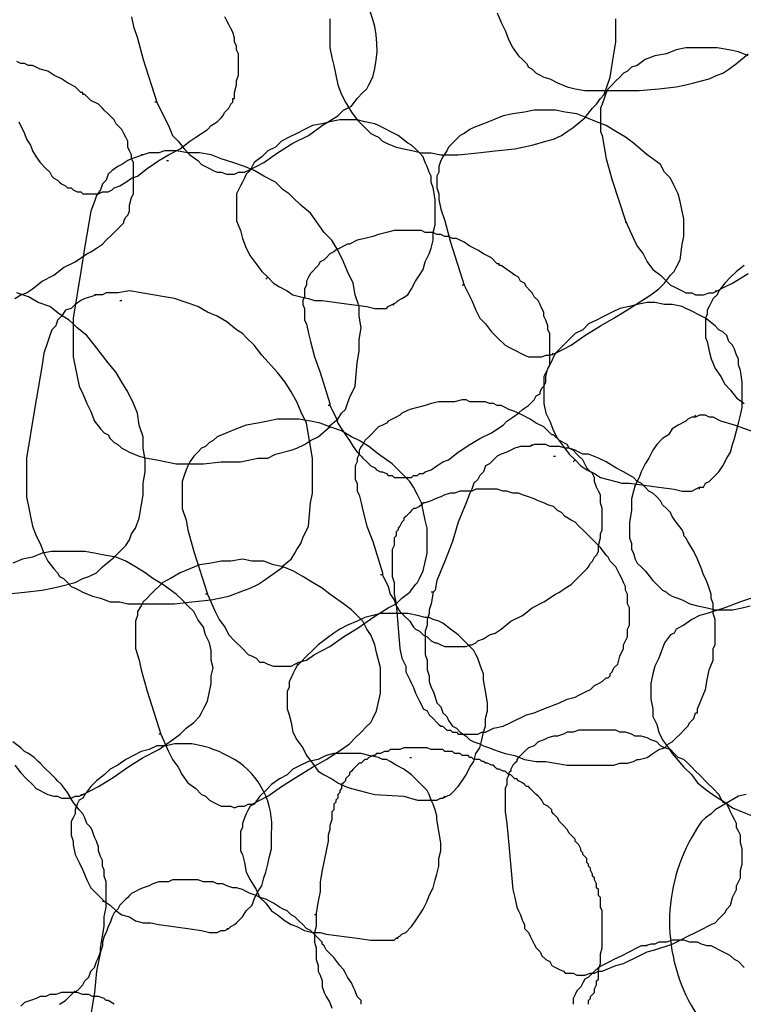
# Model space of a CAD drawing. Header units: millimetres. Extents: x 14 to 424, y 0 to 287.
# Tile 12 of 104: x 52 to 68, y 185 to 207. Entities that reach past the tile are written whole.
import ezdxf

# ---------------------------------------------------------------- set-up
doc = ezdxf.new("R2010")
doc.units = ezdxf.units.MM
doc.layers.add('PDF _0', color=7, linetype='Continuous')

msp = doc.modelspace()

# ---------------------------------------------------------------- linework, layer by layer
at = {"layer": 'PDF _0', "lineweight": 25}
for points in [[(55.252, 204.764), (55.418, 204.432), (55.501, 204.266), (55.584, 204.058), (55.709, 203.934), (55.834, 203.767), (55.958, 203.643), (56.124, 203.518), (56.207, 203.435), (56.29, 203.394), (56.374, 203.352), (56.457, 203.31), (56.54, 203.269), (56.623, 203.269), (56.747, 203.227), (56.831, 203.227), (56.914, 203.227), (56.997, 203.269), (57.121, 203.269), (57.204, 203.31), (57.371, 203.394), (57.537, 203.477), (57.828, 203.684), (58.16, 203.892), (58.492, 204.058), (58.783, 204.266), (59.115, 204.474), (59.24, 204.598), (59.406, 204.681), (59.531, 204.848), (59.655, 204.972), (59.739, 205.055), (59.78, 205.138), (59.863, 205.305, 0.350781), (58.866, 207.797)], [(54.089, 187.69), (54.13, 187.69), (54.255, 187.607), (54.38, 187.483), (54.504, 187.4), (54.67, 187.358), (54.795, 187.275), (54.961, 187.233), (55.127, 187.233), (55.293, 187.192), (55.917, 187.109), (56.207, 187.067), (56.374, 187.026), (56.457, 187.026), (56.54, 187.026), (56.623, 187.067), (56.706, 187.067), (56.789, 187.109), (56.831, 187.15), (56.914, 187.192), (56.955, 187.233), (57.08, 187.358), (57.163, 187.483), (57.288, 187.607), (57.329, 187.732), (57.412, 187.898), (57.495, 188.023), (57.537, 188.189), (57.578, 188.314), (57.62, 188.48), (57.661, 188.646), (57.703, 188.812), (57.703, 188.978), (57.703, 189.144, 0.282069), (56.914, 190.723), (56.747, 190.806), (56.664, 190.848), (56.581, 190.889), (56.457, 190.931), (56.374, 190.972), (56.207, 191.014), (56, 191.055), (55.834, 191.055), (55.626, 191.055), (55.46, 191.014), (55.252, 191.014), (55.086, 190.931), (54.92, 190.889), (54.753, 190.806), (54.587, 190.723), (54.421, 190.598), (54.255, 190.515), (54.13, 190.391), (53.964, 190.266), (53.839, 190.141), (53.715, 189.975), (53.673, 189.892), (53.59, 189.851), (53.549, 189.768), (53.507, 189.643), (53.507, 189.56), (53.466, 189.477), (53.424, 189.394), (53.424, 189.269), (53.424, 189.186), (53.424, 189.103), (53.466, 188.978), (53.466, 188.895), (53.507, 188.687), (53.59, 188.521), (53.673, 188.355), (53.756, 188.147), (53.839, 187.981), (53.964, 187.857), (54.13, 187.69)], [(67.839, 189.975), (67.673, 189.934), (67.382, 189.768), (67.175, 189.643), (67.092, 189.56), (66.967, 189.477), (66.884, 189.394), (66.801, 189.269), (66.676, 189.061, 0.279527), (66.801, 185.239)]]:
    msp.add_lwpolyline(points, format="xyb", dxfattribs=at)
for points in [[(62.522, 206.675), (62.605, 206.468), (62.688, 206.302), (62.771, 206.094), (62.854, 205.928), (62.979, 205.761), (63.062, 205.678), (63.145, 205.595), (63.187, 205.512), (63.27, 205.471), (63.353, 205.388), (63.436, 205.346), (63.519, 205.305), (63.644, 205.263), (63.81, 205.18), (64.017, 205.097), (64.184, 205.055), (64.391, 205.014), (64.599, 205.014), (64.765, 205.014), (64.973, 205.014), (65.181, 205.014), (65.555, 205.014), (65.97, 205.055), (66.344, 205.097), (66.552, 205.138), (66.718, 205.18), (67.05, 205.263), (67.216, 205.346), (67.341, 205.388), (67.466, 205.471), (67.632, 205.595), (67.881, 205.803)], [(52.302, 204.349), (52.427, 204.1), (52.469, 203.975), (52.552, 203.851), (52.593, 203.726), (52.676, 203.601), (52.759, 203.477), (52.884, 203.352), (52.967, 203.269), (53.009, 203.186), (53.05, 203.144), (53.133, 203.103), (53.175, 203.061), (53.216, 203.02), (53.299, 202.978), (53.341, 202.937), (53.424, 202.937), (53.466, 202.895), (53.549, 202.853), (53.632, 202.853), (53.673, 202.812), (53.756, 202.812), (53.798, 202.812), (53.881, 202.812), (53.964, 202.812), (54.006, 202.812), (54.089, 202.853), (54.172, 202.853), (54.213, 202.853), (54.296, 202.895), (54.338, 202.937), (54.463, 202.978), (54.587, 203.061), (54.712, 203.144), (54.836, 203.186), (55.044, 203.352), (55.293, 203.518), (55.501, 203.643), (55.75, 203.767), (55.958, 203.934), (56.083, 204.017), (56.207, 204.1), (56.332, 204.183), (56.415, 204.266), (56.54, 204.349), (56.623, 204.432), (56.664, 204.474), (56.706, 204.557), (56.747, 204.598), (56.789, 204.64), (56.831, 204.723), (56.872, 204.764), (56.872, 204.848), (56.914, 204.848), (56.914, 204.889), (56.914, 204.972), (56.955, 205.138), (56.955, 205.221), (56.997, 205.346), (56.997, 205.429), (56.997, 205.512), (56.997, 205.595), (56.997, 205.678), (56.997, 205.803), (56.955, 205.886), (56.955, 205.969), (56.914, 206.052), (56.914, 206.135), (56.872, 206.26), (56.831, 206.343), (56.789, 206.426), (56.747, 206.509), (56.706, 206.592)], [(54.712, 206.592), (54.753, 206.385), (54.836, 206.135), (54.961, 205.678), (55.252, 204.764), (55.21, 204.764)], [(58.949, 206.551), (58.949, 206.343), (58.949, 206.135), (58.949, 205.928), (58.991, 205.72), (59.032, 205.554), (59.074, 205.346), (59.115, 205.138), (59.198, 204.931), (59.282, 204.764), (59.406, 204.557), (59.531, 204.391), (59.572, 204.349), (59.655, 204.266), (59.739, 204.183), (59.822, 204.1), (59.905, 204.058), (59.988, 204.017), (60.071, 203.934), (60.154, 203.892), (60.362, 203.809), (60.528, 203.767), (60.736, 203.726), (60.902, 203.684), (61.109, 203.684), (61.317, 203.643), (61.525, 203.643), (61.691, 203.643), (62.106, 203.684), (62.48, 203.726), (62.896, 203.767), (63.062, 203.809), (63.27, 203.851), (63.56, 203.934), (63.727, 203.975), (63.893, 204.058), (64.017, 204.141), (64.142, 204.224), (64.391, 204.432), (64.558, 204.64), (64.641, 204.723), (64.724, 204.848), (64.807, 204.931), (64.848, 205.055), (64.931, 205.305), (65.014, 205.803), (65.056, 206.052), (65.056, 206.302), (65.056, 206.551)], [(67.881, 205.761), (67.673, 205.845), (67.466, 205.886), (67.216, 205.928), (67.009, 205.928), (66.801, 205.928), (66.552, 205.928), (66.344, 205.886), (66.136, 205.803), (65.887, 205.761), (65.679, 205.678), (65.513, 205.554), (65.388, 205.512), (65.305, 205.429), (65.222, 205.388), (65.139, 205.305), (65.056, 205.221), (64.973, 205.138), (64.89, 205.055), (64.848, 204.972), (64.807, 204.848), (64.765, 204.723), (64.724, 204.64), (64.724, 204.515), (64.724, 204.391), (64.724, 204.266), (64.724, 204.141), (64.765, 204.058), (64.807, 203.809), (64.848, 203.56), (64.973, 203.103), (65.264, 202.23), (65.264, 202.189)], [(52.219, 200.569), (52.344, 200.652), (52.469, 200.693), (52.593, 200.776), (52.801, 200.943), (53.05, 201.067), (53.258, 201.233), (53.507, 201.358), (53.756, 201.524), (53.839, 201.566), (53.964, 201.649), (54.089, 201.732), (54.172, 201.815), (54.296, 201.94), (54.38, 202.023), (54.421, 202.064), (54.463, 202.106), (54.546, 202.189), (54.546, 202.23), (54.587, 202.313), (54.629, 202.355), (54.67, 202.438), (54.67, 202.563), (54.712, 202.729), (54.753, 202.812), (54.753, 202.895), (54.753, 202.978), (54.753, 203.103), (54.753, 203.186), (54.753, 203.269), (54.753, 203.352), (54.753, 203.477), (54.712, 203.56), (54.712, 203.643), (54.67, 203.726), (54.629, 203.809), (54.629, 203.934), (54.587, 204.017), (54.546, 204.1), (54.504, 204.183), (54.421, 204.266), (54.38, 204.307), (54.338, 204.391), (54.255, 204.474), (54.213, 204.515), (54.13, 204.598), (54.089, 204.64), (54.006, 204.723), (53.839, 204.806), (53.715, 204.931), (53.673, 204.931), (53.673, 204.972), (53.632, 204.972), (53.507, 205.097), (53.341, 205.18), (53.216, 205.263), (53.05, 205.346), (52.926, 205.429), (52.759, 205.471), (52.676, 205.512), (52.593, 205.554), (52.51, 205.554), (52.427, 205.595), (52.344, 205.595), (52.261, 205.637)], [(65.887, 205.761), (65.887, 205.761)], [(61.816, 200.859), (61.982, 200.527), (62.065, 200.319), (62.148, 200.153), (62.273, 200.029), (62.397, 199.862), (62.522, 199.738), (62.688, 199.572), (62.771, 199.53), (62.854, 199.489), (62.937, 199.447), (63.02, 199.405), (63.104, 199.364), (63.187, 199.322), (63.27, 199.322), (63.394, 199.322), (63.477, 199.322), (63.56, 199.364), (63.644, 199.364), (63.768, 199.405), (63.934, 199.489), (64.101, 199.572), (64.391, 199.779), (64.724, 199.987), (65.014, 200.153), (65.347, 200.361), (65.679, 200.569), (65.804, 200.652), (65.97, 200.776), (66.095, 200.901), (66.219, 201.067), (66.302, 201.15), (66.344, 201.233), (66.427, 201.399), (66.468, 201.732), (66.51, 201.898), (66.51, 202.106), (66.51, 202.272), (66.468, 202.438), (66.427, 202.646), (66.385, 202.812), (66.302, 202.978), (66.219, 203.144), (66.095, 203.269), (66.012, 203.435), (65.845, 203.56), (65.721, 203.643), (65.43, 203.892), (65.264, 204.017), (65.056, 204.141), (64.848, 204.266), (64.641, 204.349), (64.433, 204.432), (64.225, 204.515), (63.976, 204.557), (63.768, 204.598), (63.56, 204.598), (63.311, 204.598), (63.104, 204.557), (62.854, 204.515), (62.647, 204.474), (62.439, 204.391), (62.231, 204.307), (62.023, 204.224), (61.94, 204.183), (61.816, 204.1), (61.733, 204.058), (61.65, 203.975), (61.566, 203.892), (61.483, 203.809), (61.442, 203.726), (61.359, 203.601), (61.317, 203.518), (61.276, 203.394), (61.276, 203.269), (61.234, 203.186), (61.234, 203.061), (61.234, 202.937), (61.276, 202.812), (61.276, 202.687), (61.317, 202.48), (61.4, 202.23), (61.525, 201.773), (61.816, 200.859), (61.774, 200.859)], [(57.578, 200.984), (57.62, 201.026), (57.744, 200.901), (57.869, 200.818), (58.035, 200.735), (58.16, 200.652), (58.326, 200.61), (58.492, 200.569), (58.617, 200.527), (58.783, 200.527), (59.406, 200.444), (59.739, 200.402), (59.905, 200.361), (59.988, 200.361), (60.071, 200.361), (60.154, 200.361), (60.196, 200.402), (60.279, 200.444), (60.362, 200.486), (60.403, 200.527), (60.486, 200.569), (60.611, 200.652), (60.694, 200.776), (60.777, 200.943), (60.86, 201.067), (60.943, 201.192), (60.985, 201.358), (61.068, 201.524), (61.109, 201.649), (61.151, 201.815), (61.151, 201.981), (61.193, 202.147), (61.193, 202.313), (61.193, 202.48), (61.193, 202.687), (61.151, 202.937), (61.109, 203.061), (61.109, 203.186), (61.068, 203.269), (61.026, 203.394), (60.985, 203.477), (60.943, 203.601), (60.86, 203.684), (60.777, 203.767), (60.694, 203.851), (60.611, 203.892), (60.403, 204.058), (60.237, 204.141), (60.154, 204.183), (60.071, 204.224), (59.988, 204.266), (59.905, 204.307), (59.697, 204.349), (59.531, 204.391), (59.323, 204.391), (59.157, 204.391), (58.949, 204.349), (58.783, 204.307), (58.575, 204.266), (58.409, 204.183), (58.243, 204.1), (58.077, 204.017), (57.911, 203.934), (57.786, 203.809), (57.62, 203.726), (57.495, 203.601), (57.329, 203.477), (57.246, 203.31), (57.163, 203.227), (57.121, 203.144), (57.08, 203.061), (57.038, 202.978), (56.997, 202.895), (56.955, 202.812), (56.955, 202.729), (56.955, 202.604), (56.955, 202.521), (56.955, 202.397), (56.955, 202.313), (56.955, 202.23), (57.038, 202.023), (57.08, 201.856), (57.163, 201.649), (57.246, 201.483), (57.371, 201.316), (57.495, 201.15), (57.62, 201.026)], [(62.439, 204.391), (62.439, 204.391)], [(58.243, 204.141), (58.243, 204.141)], [(58.908, 197.827), (59.115, 197.993), (59.198, 198.118), (59.282, 198.201), (59.323, 198.325), (59.365, 198.45), (59.489, 198.699), (59.531, 199.198), (59.572, 199.447), (59.572, 199.696), (59.614, 199.945), (59.572, 200.195), (59.572, 200.402), (59.489, 200.652), (59.448, 200.901), (59.323, 201.15), (59.24, 201.358), (59.115, 201.607), (58.991, 201.815), (58.825, 201.981), (58.534, 202.397), (58.326, 202.563), (58.16, 202.729), (58.077, 202.812), (57.952, 202.895), (57.786, 203.061), (57.537, 203.186), (57.329, 203.31), (57.121, 203.394), (56.872, 203.477), (56.623, 203.56), (56.415, 203.643), (56.166, 203.684), (55.917, 203.684), (55.667, 203.726), (55.418, 203.726), (55.293, 203.684), (55.21, 203.684), (55.086, 203.684), (54.961, 203.643), (54.836, 203.601), (54.712, 203.56), (54.629, 203.518), (54.504, 203.435), (54.421, 203.394), (54.296, 203.31), (54.213, 203.227), (54.172, 203.103), (54.089, 203.02), (54.047, 202.895), (53.964, 202.77), (53.923, 202.646), (53.839, 202.438), (53.798, 202.189), (53.756, 201.94), (53.715, 201.69), (53.632, 201.15), (53.466, 200.153), (53.466, 199.945), (53.466, 199.738), (53.466, 199.53), (53.466, 199.322), (53.507, 199.115), (53.549, 198.907), (53.59, 198.699), (53.673, 198.533), (53.756, 198.325), (53.839, 198.159), (53.923, 197.951), (54.047, 197.785), (54.13, 197.702), (54.213, 197.661), (54.255, 197.578), (54.338, 197.494), (54.421, 197.453), (54.504, 197.37), (54.587, 197.328), (54.67, 197.287), (54.878, 197.204), (55.044, 197.162), (55.252, 197.121), (55.46, 197.079), (55.667, 197.038), (55.834, 197.038), (56.041, 197.038), (56.249, 197.038), (56.623, 197.079), (57.038, 197.079), (57.412, 197.162), (57.62, 197.162), (57.786, 197.245), (58.118, 197.328), (58.243, 197.37), (58.409, 197.453), (58.534, 197.536), (58.7, 197.619), (58.949, 197.827)], [(54.961, 203.643), (54.92, 203.643)], [(55.46, 203.518), (55.501, 203.518)], [(57.163, 203.31), (57.163, 203.31)], [(65.264, 202.23), (65.43, 201.856), (65.513, 201.69), (65.638, 201.524), (65.721, 201.358), (65.845, 201.192), (66.012, 201.067), (66.136, 200.943), (66.219, 200.859), (66.302, 200.818), (66.385, 200.776), (66.468, 200.735), (66.552, 200.693), (66.676, 200.693), (66.759, 200.652), (66.842, 200.652), (66.925, 200.652), (67.05, 200.693), (67.133, 200.693), (67.216, 200.735), (67.382, 200.818), (67.549, 200.901), (67.881, 201.109)], [(58.949, 198.284), (59.074, 198.035), (59.115, 197.91), (59.198, 197.785), (59.282, 197.661), (59.365, 197.536), (59.448, 197.411), (59.531, 197.287), (59.614, 197.204), (59.655, 197.162), (59.739, 197.079), (59.78, 197.038), (59.822, 196.996), (59.905, 196.954), (59.946, 196.913), (60.029, 196.871), (60.071, 196.871), (60.154, 196.83), (60.196, 196.788), (60.279, 196.788), (60.32, 196.747), (60.403, 196.747), (60.486, 196.747), (60.528, 196.747), (60.611, 196.747), (60.694, 196.747), (60.736, 196.788), (60.819, 196.788), (60.86, 196.83), (60.943, 196.83), (60.985, 196.871), (61.109, 196.913), (61.234, 196.996), (61.359, 197.079), (61.483, 197.121), (61.691, 197.287), (61.94, 197.453), (62.148, 197.578), (62.397, 197.702), (62.647, 197.868), (62.73, 197.951), (62.854, 198.035), (62.979, 198.118), (63.062, 198.201), (63.187, 198.284), (63.27, 198.367), (63.311, 198.408), (63.353, 198.491), (63.436, 198.533), (63.436, 198.575), (63.477, 198.658), (63.519, 198.699), (63.56, 198.782), (63.56, 198.824), (63.56, 198.907), (63.602, 199.073), (63.644, 199.156), (63.644, 199.281), (63.644, 199.364), (63.644, 199.447), (63.644, 199.53), (63.644, 199.613), (63.644, 199.738), (63.644, 199.821), (63.602, 199.904), (63.602, 199.987), (63.56, 200.112), (63.519, 200.195), (63.519, 200.278), (63.477, 200.361), (63.436, 200.444), (63.394, 200.527), (63.311, 200.61), (63.27, 200.693), (63.228, 200.735), (63.145, 200.818), (63.104, 200.901), (63.02, 200.943), (62.979, 201.026), (62.896, 201.067), (62.73, 201.192), (62.605, 201.275), (62.563, 201.275), (62.563, 201.316), (62.522, 201.316), (62.397, 201.441), (62.231, 201.524), (62.106, 201.607), (61.94, 201.69), (61.816, 201.773), (61.65, 201.856), (61.566, 201.856), (61.483, 201.898), (61.4, 201.898), (61.317, 201.94), (61.234, 201.94), (61.151, 201.981), (61.068, 201.981), (60.985, 201.981), (60.902, 202.023), (60.819, 202.023), (60.736, 202.023), (60.652, 202.023), (60.486, 202.023), (60.32, 202.023), (60.154, 201.981), (59.988, 201.94), (59.863, 201.898), (59.697, 201.856), (59.531, 201.815), (59.365, 201.732), (59.323, 201.732), (59.24, 201.69), (59.157, 201.649), (59.074, 201.607), (59.032, 201.566), (58.949, 201.524), (58.866, 201.441), (58.825, 201.399), (58.742, 201.358), (58.7, 201.275), (58.658, 201.233), (58.575, 201.15), (58.534, 201.109), (58.492, 201.026), (58.451, 200.943), (58.451, 200.859), (58.409, 200.776), (58.409, 200.693), (58.409, 200.61), (58.368, 200.527), (58.368, 200.444), (58.409, 200.361), (58.409, 200.278), (58.409, 200.195), (58.409, 200.112), (58.451, 200.029), (58.492, 199.821), (58.534, 199.655), (58.617, 199.322), (58.742, 198.99), (58.949, 198.325), (58.949, 198.284), (58.908, 198.284)], [(67.798, 201.275), (67.632, 201.15), (67.507, 201.026), (67.382, 200.901), (67.258, 200.735), (67.216, 200.652), (67.133, 200.569), (67.092, 200.486), (67.05, 200.402), (67.009, 200.319), (67.009, 200.236), (66.967, 200.153), (66.967, 200.029), (66.967, 199.945), (66.967, 199.862), (66.967, 199.738), (67.009, 199.655), (67.05, 199.447), (67.092, 199.281), (67.175, 199.073), (67.299, 198.907), (67.382, 198.741), (67.507, 198.616), (67.632, 198.45), (67.798, 198.325)], [(52.012, 194.254), (52.427, 194.296), (52.801, 194.337), (53.009, 194.379), (53.175, 194.42), (53.507, 194.503), (53.673, 194.586), (53.798, 194.628), (53.964, 194.711), (54.089, 194.836), (54.338, 195.043), (54.504, 195.21), (54.587, 195.293), (54.67, 195.417), (54.712, 195.542), (54.795, 195.667), (54.878, 195.874), (54.961, 196.373), (54.961, 196.622), (55.003, 196.871), (55.003, 197.121), (54.961, 197.37), (54.961, 197.619), (54.878, 197.868), (54.836, 198.118), (54.753, 198.325), (54.629, 198.575), (54.504, 198.782), (54.38, 198.99), (54.213, 199.198), (53.923, 199.572), (53.756, 199.779), (53.549, 199.945), (53.466, 200.029), (53.382, 200.112), (53.175, 200.236), (52.967, 200.402), (52.718, 200.486), (52.51, 200.61), (52.261, 200.693)], [(57.911, 194.836), (58.118, 195.002), (58.201, 195.127), (58.243, 195.21), (58.326, 195.334), (58.368, 195.459), (58.492, 195.708), (58.534, 196.207), (58.575, 196.414), (58.575, 196.664), (58.575, 196.913), (58.575, 197.162), (58.534, 197.411), (58.492, 197.661), (58.451, 197.91), (58.326, 198.159), (58.243, 198.367), (58.118, 198.575), (57.994, 198.782), (57.828, 198.99), (57.495, 199.364), (57.329, 199.572), (57.163, 199.738), (57.08, 199.821), (56.955, 199.904), (56.747, 200.07), (56.54, 200.195), (56.332, 200.278), (56.124, 200.402), (55.875, 200.486), (55.626, 200.569), (55.418, 200.61), (55.169, 200.652), (54.92, 200.693), (54.67, 200.735), (54.421, 200.693), (54.296, 200.693), (54.172, 200.693), (54.089, 200.652), (53.964, 200.652), (53.839, 200.61), (53.715, 200.569), (53.632, 200.527), (53.507, 200.444), (53.424, 200.361), (53.299, 200.319), (53.216, 200.195), (53.133, 200.112), (53.092, 199.987), (53.009, 199.904), (52.967, 199.779), (52.926, 199.655), (52.842, 199.405), (52.801, 199.156), (52.759, 198.907), (52.718, 198.658), (52.635, 198.159), (52.469, 197.162), (52.469, 196.954), (52.469, 196.747), (52.469, 196.539), (52.469, 196.331), (52.51, 196.124), (52.552, 195.916), (52.593, 195.708), (52.676, 195.5), (52.759, 195.334), (52.842, 195.127), (52.926, 194.96), (53.05, 194.794), (53.133, 194.711), (53.175, 194.628), (53.258, 194.586), (53.341, 194.503), (53.424, 194.42), (53.507, 194.379), (53.59, 194.337), (53.673, 194.296), (53.881, 194.213), (54.047, 194.171), (54.255, 194.088), (54.463, 194.088), (54.629, 194.046), (54.836, 194.046), (55.044, 194.046), (55.252, 194.046), (55.626, 194.046), (56, 194.088), (56.415, 194.13), (56.581, 194.171), (56.789, 194.213), (57.121, 194.337), (57.246, 194.379), (57.412, 194.462), (57.537, 194.545), (57.661, 194.628), (57.952, 194.836)], [(53.964, 200.652), (53.923, 200.652)], [(54.463, 200.527), (54.504, 200.527)], [(67.175, 200.735), (67.216, 200.735)], [(60.279, 200.444), (60.32, 200.444)], [(64.142, 197.079), (64.184, 197.121), (64.308, 196.996), (64.433, 196.913), (64.599, 196.83), (64.724, 196.747), (64.89, 196.705), (65.056, 196.664), (65.181, 196.622), (65.347, 196.622), (65.97, 196.539), (66.302, 196.497), (66.468, 196.456), (66.552, 196.456), (66.635, 196.456), (66.676, 196.456), (66.759, 196.497), (66.842, 196.539), (66.925, 196.539), (66.967, 196.622), (67.05, 196.664), (67.133, 196.747), (67.258, 196.871), (67.341, 196.996), (67.424, 197.162), (67.507, 197.287), (67.549, 197.453), (67.59, 197.578), (67.632, 197.744), (67.673, 197.91), (67.715, 198.076), (67.756, 198.242), (67.756, 198.367), (67.756, 198.533), (67.756, 198.782), (67.715, 199.032), (67.673, 199.156), (67.673, 199.281), (67.632, 199.364), (67.59, 199.489), (67.549, 199.572), (67.466, 199.655), (67.424, 199.779), (67.341, 199.862), (67.258, 199.904), (67.175, 199.987), (66.967, 200.153), (66.801, 200.236), (66.718, 200.278), (66.635, 200.319), (66.552, 200.361), (66.468, 200.402), (66.261, 200.444), (66.095, 200.444), (65.887, 200.486), (65.721, 200.486), (65.513, 200.444), (65.347, 200.402), (65.139, 200.361), (64.973, 200.278), (64.807, 200.195), (64.641, 200.112), (64.474, 200.029), (64.35, 199.904), (64.184, 199.821), (64.059, 199.696), (63.893, 199.53), (63.768, 199.405), (63.727, 199.322), (63.685, 199.239), (63.644, 199.156), (63.602, 199.073), (63.56, 198.99), (63.519, 198.907), (63.519, 198.782), (63.519, 198.699), (63.519, 198.616), (63.519, 198.491), (63.519, 198.408), (63.519, 198.325), (63.56, 198.118), (63.644, 197.951), (63.727, 197.744), (63.81, 197.578), (63.934, 197.411), (64.059, 197.245), (64.184, 197.121)], [(64.807, 200.195), (64.807, 200.195)], [(63.685, 199.364), (63.727, 199.405)], [(60.071, 194.67), (60.196, 194.42), (60.237, 194.254), (60.32, 194.13), (60.362, 194.005), (60.445, 193.88), (60.528, 193.797), (60.652, 193.673), (60.736, 193.548), (60.777, 193.506), (60.86, 193.465), (60.902, 193.423), (60.943, 193.382), (61.026, 193.34), (61.068, 193.299), (61.109, 193.257), (61.193, 193.216), (61.234, 193.216), (61.317, 193.174), (61.4, 193.132), (61.442, 193.132), (61.525, 193.132), (61.608, 193.132), (61.65, 193.132), (61.733, 193.132), (61.816, 193.132), (61.857, 193.132), (61.94, 193.174), (61.982, 193.174), (62.065, 193.216), (62.106, 193.257), (62.231, 193.299), (62.356, 193.382), (62.48, 193.423), (62.605, 193.506), (62.813, 193.673), (63.062, 193.797), (63.27, 193.963), (63.519, 194.088), (63.768, 194.254), (63.851, 194.296), (63.976, 194.379), (64.101, 194.462), (64.184, 194.545), (64.308, 194.67), (64.391, 194.753), (64.433, 194.794), (64.474, 194.836), (64.516, 194.919), (64.558, 194.96), (64.599, 195.043), (64.641, 195.085), (64.682, 195.168), (64.682, 195.293), (64.724, 195.459), (64.724, 195.542), (64.765, 195.625), (64.765, 195.708), (64.765, 195.833), (64.765, 195.916), (64.765, 195.999), (64.765, 196.082), (64.724, 196.207), (64.724, 196.29), (64.724, 196.373), (64.682, 196.456), (64.641, 196.539), (64.599, 196.664), (64.599, 196.747), (64.558, 196.83), (64.474, 196.913), (64.433, 196.954), (64.391, 197.038), (64.35, 197.121), (64.267, 197.204), (64.225, 197.245), (64.142, 197.328), (64.059, 197.37), (64.017, 197.453), (63.851, 197.536), (63.727, 197.661), (63.685, 197.661), (63.644, 197.702), (63.519, 197.827), (63.353, 197.91), (63.228, 197.993), (63.062, 198.076), (62.896, 198.159), (62.771, 198.201), (62.688, 198.242), (62.605, 198.284), (62.522, 198.284), (62.439, 198.325), (62.356, 198.325), (62.273, 198.367), (62.19, 198.367), (62.106, 198.367), (62.023, 198.367), (61.94, 198.367), (61.857, 198.408), (61.774, 198.408), (61.608, 198.367), (61.442, 198.367), (61.276, 198.367), (61.109, 198.325), (60.985, 198.284), (60.819, 198.242), (60.652, 198.201), (60.486, 198.118), (60.445, 198.076), (60.362, 198.035), (60.279, 197.993), (60.196, 197.951), (60.154, 197.91), (60.071, 197.868), (59.988, 197.827), (59.946, 197.785), (59.863, 197.702), (59.822, 197.661), (59.78, 197.619), (59.697, 197.536), (59.655, 197.453), (59.614, 197.411), (59.572, 197.328), (59.572, 197.245), (59.531, 197.162), (59.531, 197.079), (59.489, 196.996), (59.489, 196.913), (59.489, 196.83), (59.489, 196.705), (59.531, 196.622), (59.531, 196.539), (59.531, 196.456), (59.572, 196.373), (59.614, 196.207), (59.655, 196.04), (59.739, 195.708), (59.863, 195.376), (60.071, 194.711), (60.071, 194.67), (60.029, 194.67)], [(68.172, 197.661), (67.59, 197.868), (67.299, 197.951), (67.133, 198.035), (67.05, 198.035), (66.967, 198.076), (66.925, 198.076), (66.842, 198.076), (66.759, 198.035), (66.676, 198.035), (66.593, 197.993), (66.552, 197.951), (66.385, 197.868), (66.261, 197.785), (66.178, 197.661), (66.053, 197.578), (65.928, 197.453), (65.845, 197.328), (65.762, 197.162), (65.679, 197.038), (65.596, 196.871), (65.555, 196.747), (65.471, 196.581), (65.43, 196.456), (65.388, 196.29), (65.388, 196.04), (65.347, 195.791), (65.347, 195.667), (65.347, 195.542), (65.347, 195.459), (65.388, 195.334), (65.388, 195.21), (65.43, 195.127), (65.471, 195.002), (65.513, 194.919), (65.596, 194.836), (65.679, 194.753), (65.845, 194.545), (65.97, 194.42), (66.053, 194.337), (66.136, 194.296), (66.178, 194.254), (66.261, 194.213), (66.468, 194.13), (66.635, 194.046), (66.801, 194.005), (67.009, 193.963), (67.175, 193.922), (67.382, 193.922), (67.549, 193.922), (67.756, 193.963), (67.922, 194.005)], [(66.759, 198.076), (66.718, 198.035)], [(56.332, 194.254), (56.498, 193.88), (56.581, 193.714), (56.706, 193.548), (56.789, 193.382), (56.914, 193.257), (57.08, 193.091), (57.204, 192.966), (57.288, 192.925), (57.371, 192.883), (57.454, 192.8), (57.537, 192.8), (57.62, 192.759), (57.744, 192.717), (57.828, 192.717), (57.911, 192.717), (57.994, 192.717), (58.118, 192.717), (58.201, 192.759), (58.285, 192.8), (58.451, 192.842), (58.617, 192.966), (58.949, 193.132), (59.24, 193.34), (59.572, 193.548), (59.863, 193.756), (60.196, 193.963), (60.362, 194.046), (60.486, 194.171), (60.652, 194.296), (60.777, 194.462), (60.819, 194.503), (60.86, 194.586), (60.943, 194.753), (61.026, 195.127), (61.026, 195.293), (61.026, 195.5), (61.026, 195.667), (60.985, 195.833), (60.943, 196.04), (60.902, 196.207), (60.819, 196.373), (60.736, 196.539), (60.652, 196.664), (60.528, 196.788), (60.403, 196.913), (60.279, 197.038), (59.988, 197.245), (59.78, 197.411), (59.572, 197.536), (59.406, 197.619), (59.198, 197.744), (58.949, 197.827), (58.742, 197.91), (58.534, 197.951), (58.285, 197.993), (58.077, 197.993), (57.828, 197.993), (57.62, 197.951), (57.412, 197.91), (57.163, 197.868), (56.955, 197.785), (56.747, 197.702), (56.54, 197.619), (56.457, 197.536), (56.374, 197.494), (56.29, 197.411), (56.207, 197.37), (56.124, 197.287), (56.041, 197.204), (55.958, 197.079), (55.917, 196.996), (55.875, 196.913), (55.834, 196.788), (55.792, 196.664), (55.792, 196.539), (55.792, 196.456), (55.792, 196.331), (55.792, 196.207), (55.792, 196.082), (55.875, 195.833), (55.917, 195.625), (56.041, 195.168), (56.332, 194.254), (56.29, 194.254)], [(56.955, 197.785), (56.955, 197.785)], [(61.151, 194.296), (61.109, 194.046), (61.068, 193.922), (61.068, 193.839), (61.026, 193.714), (61.026, 193.589), (60.985, 193.465), (60.985, 193.34), (60.985, 193.216), (60.985, 193.091), (60.985, 192.966), (61.026, 192.842), (61.026, 192.759), (61.026, 192.634), (61.068, 192.509), (61.068, 192.385), (61.109, 192.26), (61.151, 192.177), (61.193, 192.052), (61.234, 191.928), (61.317, 191.845), (61.359, 191.72), (61.442, 191.637), (61.483, 191.554), (61.566, 191.429), (61.65, 191.388), (61.733, 191.305), (61.857, 191.222), (61.94, 191.138), (62.023, 191.097), (62.148, 191.055), (62.231, 191.014), (62.356, 190.972), (62.439, 190.931), (62.563, 190.889), (62.688, 190.848), (62.896, 190.806), (63.104, 190.723), (63.353, 190.681), (63.56, 190.681), (63.768, 190.64), (64.017, 190.598), (64.225, 190.598), (64.474, 190.598), (64.558, 190.598), (64.682, 190.598), (64.807, 190.598), (64.848, 190.598), (65.014, 190.598), (65.139, 190.64), (65.305, 190.64), (65.43, 190.681), (65.513, 190.723), (65.555, 190.723), (65.721, 190.765), (65.845, 190.848), (65.97, 190.931), (66.095, 190.972), (66.178, 191.055), (66.261, 191.097), (66.344, 191.18), (66.427, 191.263), (66.51, 191.346), (66.593, 191.429), (66.635, 191.512), (66.718, 191.595), (66.759, 191.72), (66.801, 191.72), (66.801, 191.762), (66.801, 191.803), (66.884, 192.011), (66.967, 192.219), (67.009, 192.426), (67.05, 192.634), (67.133, 192.842), (67.133, 192.966), (67.133, 193.091), (67.175, 193.174), (67.175, 193.299), (67.175, 193.382), (67.175, 193.506), (67.175, 193.631), (67.175, 193.714), (67.133, 193.839), (67.133, 193.963), (67.133, 194.046), (67.092, 194.171), (67.092, 194.254), (67.05, 194.379), (67.009, 194.503), (66.967, 194.586), (66.925, 194.67), (66.884, 194.794), (66.801, 195.002), (66.718, 195.168), (66.593, 195.376), (66.552, 195.459), (66.51, 195.5), (66.51, 195.542), (66.468, 195.625), (66.344, 195.791), (66.261, 195.916), (66.219, 195.999), (66.136, 196.082), (66.053, 196.165), (66.012, 196.248), (65.928, 196.331), (65.845, 196.414), (65.762, 196.456), (65.679, 196.539), (65.596, 196.622), (65.513, 196.664), (65.43, 196.747), (65.222, 196.871), (65.056, 196.954), (64.848, 197.079), (64.682, 197.162), (64.474, 197.245), (64.35, 197.245), (64.267, 197.287), (64.184, 197.328), (64.059, 197.37), (63.976, 197.37), (63.851, 197.411), (63.768, 197.411), (63.644, 197.411), (63.56, 197.453), (63.436, 197.453), (63.311, 197.453), (63.228, 197.411), (63.104, 197.411), (63.02, 197.411), (62.896, 197.37), (62.813, 197.328), (62.73, 197.287), (62.605, 197.245), (62.522, 197.204), (62.439, 197.121), (62.356, 197.038), (62.273, 196.996), (62.231, 196.871), (62.148, 196.788), (62.106, 196.705), (62.023, 196.622), (61.982, 196.497), (61.94, 196.414), (61.857, 196.207), (61.774, 195.999), (61.691, 195.791), (61.566, 195.376), (61.4, 194.96), (61.234, 194.545), (61.193, 194.337), (61.151, 194.296), (61.109, 194.296)], [(63.27, 197.453), (63.228, 197.411)], [(63.727, 197.204), (63.768, 197.204)], [(66.842, 196.497), (66.842, 196.539)], [(52.219, 190.598), (52.344, 190.432), (52.469, 190.308), (52.593, 190.183), (52.676, 190.1), (52.759, 190.058), (52.842, 190.017), (52.926, 189.975), (53.05, 189.934), (53.133, 189.934), (53.216, 189.892), (53.299, 189.892), (53.424, 189.892), (53.507, 189.934), (53.59, 189.934), (53.673, 189.975), (53.839, 190.058), (54.006, 190.141), (54.338, 190.349), (54.629, 190.557), (54.961, 190.765), (55.293, 190.931), (55.584, 191.138), (55.75, 191.263), (55.875, 191.388), (56.041, 191.512), (56.166, 191.637), (56.207, 191.72), (56.249, 191.803), (56.332, 191.969), (56.415, 192.343), (56.415, 192.509), (56.457, 192.676), (56.415, 192.842), (56.415, 193.049), (56.374, 193.216), (56.29, 193.382), (56.249, 193.548), (56.124, 193.714), (56.041, 193.88), (55.917, 194.005), (55.792, 194.13), (55.667, 194.254), (55.377, 194.462), (55.169, 194.586), (55.003, 194.711), (54.795, 194.836), (54.587, 194.96), (54.38, 195.043), (54.13, 195.085), (53.923, 195.127), (53.715, 195.168), (53.466, 195.168), (53.258, 195.168), (53.009, 195.168), (52.801, 195.127), (52.593, 195.043), (52.385, 195.002), (52.178, 194.919)], [(52.344, 195.002), (52.344, 195.002)], [(55.335, 191.263), (55.501, 190.889), (55.584, 190.723), (55.709, 190.557), (55.792, 190.391), (55.917, 190.224), (56.083, 190.1), (56.207, 189.975), (56.29, 189.934), (56.374, 189.851), (56.457, 189.809), (56.54, 189.768), (56.623, 189.726), (56.747, 189.726), (56.831, 189.726), (56.914, 189.684), (56.997, 189.726), (57.121, 189.726), (57.204, 189.768), (57.288, 189.768), (57.454, 189.851), (57.62, 189.934), (57.911, 190.141), (58.243, 190.349), (58.575, 190.557), (58.866, 190.723), (59.198, 190.931), (59.365, 191.055), (59.489, 191.18), (59.614, 191.305), (59.739, 191.429), (59.822, 191.512), (59.863, 191.595), (59.946, 191.762), (60.029, 192.135), (60.029, 192.302), (60.029, 192.468), (60.029, 192.676), (59.988, 192.842), (59.946, 193.008), (59.905, 193.174), (59.822, 193.382), (59.739, 193.506), (59.655, 193.673), (59.531, 193.797), (59.406, 193.922), (59.24, 194.046), (58.949, 194.254), (58.783, 194.379), (58.575, 194.503), (58.368, 194.628), (58.16, 194.753), (57.952, 194.836), (57.744, 194.877), (57.537, 194.96), (57.288, 194.96), (57.08, 195.002), (56.831, 194.96), (56.623, 194.96), (56.415, 194.919), (56.166, 194.877), (55.958, 194.794), (55.75, 194.711), (55.543, 194.586), (55.46, 194.545), (55.377, 194.503), (55.293, 194.42), (55.21, 194.337), (55.127, 194.254), (55.044, 194.171), (54.961, 194.088), (54.92, 194.005), (54.836, 193.88), (54.836, 193.797), (54.795, 193.673), (54.795, 193.548), (54.795, 193.423), (54.795, 193.299), (54.795, 193.216), (54.795, 193.091), (54.878, 192.842), (54.92, 192.634), (55.044, 192.177), (55.335, 191.263), (55.293, 191.263)], [(55.958, 194.794), (55.958, 194.794)], [(68.089, 194.213), (67.715, 194.088), (67.382, 193.963), (67.009, 193.839), (66.842, 193.797), (66.676, 193.714), (66.51, 193.589), (66.344, 193.506), (66.302, 193.423), (66.219, 193.382), (66.095, 193.216), (65.97, 192.883), (65.887, 192.717), (65.845, 192.551), (65.804, 192.343), (65.804, 192.177), (65.804, 192.011), (65.845, 191.803), (65.845, 191.637), (65.928, 191.471), (65.97, 191.305), (66.053, 191.138), (66.178, 190.972), (66.261, 190.848), (66.51, 190.557), (66.676, 190.391), (66.801, 190.224), (67.009, 190.058), (67.175, 189.934), (67.382, 189.809), (67.549, 189.684), (67.756, 189.601), (67.964, 189.518)], [(59.365, 193.589), (59.365, 193.589)], [(58.243, 192.759), (58.285, 192.759)], [(64.142, 191.305), (64.142, 191.305)], [(53.507, 185.738), (53.59, 185.821), (53.673, 185.904), (53.715, 185.987), (53.798, 186.07), (53.839, 186.195), (53.923, 186.278), (53.964, 186.403), (54.006, 186.486), (54.047, 186.61), (54.047, 186.652), (54.047, 186.693), (54.089, 186.943), (54.13, 187.15), (54.13, 187.358), (54.172, 187.566), (54.172, 187.815), (54.172, 188.023), (54.172, 188.106), (54.13, 188.23), (54.13, 188.355), (54.089, 188.438), (54.089, 188.563), (54.047, 188.646), (54.006, 188.77), (54.006, 188.854), (53.964, 188.978), (53.923, 189.061), (53.881, 189.186), (53.839, 189.269), (53.756, 189.352), (53.715, 189.477), (53.673, 189.56), (53.59, 189.643), (53.466, 189.809), (53.341, 190.017), (53.216, 190.183), (53.133, 190.266), (53.092, 190.308), (53.009, 190.391), (52.842, 190.557), (52.759, 190.64), (52.718, 190.681), (52.635, 190.765), (52.51, 190.848), (52.427, 190.889), (52.344, 190.972), (52.178, 191.097)], [(64.474, 185.489), (64.474, 185.572), (64.516, 185.613), (64.516, 185.655), (64.558, 185.696), (64.599, 185.738), (64.599, 185.821), (64.641, 185.904), (64.641, 185.946), (64.641, 185.987), (64.682, 186.029), (64.682, 186.236), (64.724, 186.361), (64.724, 186.444), (64.724, 186.569), (64.765, 186.693), (64.765, 186.776), (64.765, 186.901), (64.765, 187.026), (64.765, 187.067), (64.765, 187.109), (64.765, 187.15), (64.765, 187.233), (64.765, 187.275), (64.765, 187.316), (64.765, 187.4), (64.765, 187.441), (64.765, 187.483), (64.724, 187.566), (64.724, 187.607), (64.724, 187.649), (64.724, 187.69), (64.724, 187.773), (64.682, 187.815), (64.682, 187.857), (64.682, 187.94), (64.641, 187.981), (64.641, 188.023), (64.641, 188.064), (64.599, 188.147), (64.599, 188.189), (64.558, 188.23), (64.558, 188.272), (64.516, 188.355), (64.516, 188.397), (64.474, 188.438), (64.474, 188.48), (64.433, 188.521), (64.433, 188.604), (64.391, 188.646), (64.35, 188.687), (64.35, 188.729), (64.308, 188.77), (64.308, 188.812), (64.267, 188.895), (64.225, 188.937), (64.184, 188.978), (64.184, 189.02), (64.142, 189.061), (64.101, 189.103), (64.059, 189.144), (64.017, 189.227), (63.934, 189.311), (63.851, 189.394), (63.81, 189.477), (63.727, 189.56), (63.685, 189.601), (63.685, 189.643), (63.602, 189.726), (63.519, 189.768), (63.477, 189.851), (63.436, 189.892), (63.394, 189.934), (63.353, 189.975), (63.311, 190.017), (63.27, 190.058), (63.228, 190.1), (63.187, 190.141), (63.145, 190.141), (63.104, 190.183), (63.062, 190.224), (62.979, 190.266), (62.937, 190.308), (62.896, 190.308), (62.854, 190.349), (62.813, 190.391), (62.771, 190.391), (62.73, 190.432), (62.688, 190.474), (62.647, 190.474), (62.563, 190.515), (62.522, 190.515), (62.48, 190.557), (62.439, 190.598), (62.397, 190.598), (62.314, 190.64), (62.273, 190.64), (62.231, 190.681), (62.19, 190.681), (62.148, 190.723), (62.065, 190.723), (62.023, 190.723), (61.982, 190.765), (61.94, 190.765), (61.899, 190.806), (61.816, 190.806), (61.774, 190.806), (61.733, 190.848), (61.691, 190.848), (61.608, 190.848), (61.566, 190.889), (61.525, 190.889), (61.483, 190.889), (61.4, 190.889), (61.359, 190.931), (61.317, 190.931), (61.234, 190.931), (61.193, 190.931), (61.151, 190.931), (61.109, 190.931), (61.026, 190.972), (60.985, 190.972), (60.943, 190.972), (60.902, 190.972), (60.819, 190.972), (60.777, 190.972), (60.736, 190.972), (60.652, 190.972), (60.611, 190.972), (60.569, 190.972), (60.528, 190.972), (60.445, 190.931), (60.403, 190.931), (60.362, 190.931), (60.32, 190.931), (60.237, 190.931), (60.196, 190.889), (60.154, 190.889), (60.112, 190.889), (60.029, 190.848), (59.988, 190.848), (59.946, 190.848), (59.905, 190.806), (59.863, 190.806), (59.78, 190.765), (59.739, 190.723), (59.697, 190.723), (59.655, 190.681), (59.614, 190.64), (59.572, 190.64), (59.531, 190.598), (59.489, 190.557), (59.448, 190.515), (59.406, 190.474), (59.365, 190.432), (59.365, 190.391), (59.323, 190.349), (59.282, 190.308), (59.282, 190.266), (59.24, 190.224), (59.198, 190.183), (59.198, 190.1), (59.157, 190.058), (59.157, 190.017), (59.115, 189.975), (59.115, 189.892), (59.074, 189.851), (59.074, 189.809), (59.032, 189.768), (59.032, 189.684), (59.032, 189.643), (58.991, 189.601), (58.991, 189.518), (58.991, 189.435), (58.949, 189.311), (58.949, 189.227), (58.908, 189.103), (58.908, 188.978), (58.866, 188.77), (58.825, 188.563), (58.783, 188.355), (58.742, 188.106), (58.742, 187.898), (58.7, 187.69), (58.658, 187.441), (58.658, 187.4), (58.617, 187.4)], [(60.154, 190.889), (60.112, 190.889)], [(54.753, 190.806), (54.753, 190.806)], [(60.652, 190.765), (60.694, 190.765)], [(58.326, 190.598), (58.326, 190.598)], [(53.632, 189.975), (53.673, 189.975)], [(61.359, 189.892), (61.4, 189.934)], [(57.246, 189.768), (57.246, 189.768)], [(59.614, 185.489), (59.614, 185.572), (59.531, 185.655), (59.489, 185.779), (59.448, 185.862), (59.406, 185.946), (59.323, 186.07), (59.282, 186.153), (59.24, 186.236), (59.157, 186.319), (59.032, 186.486), (58.866, 186.652), (58.825, 186.735), (58.783, 186.776), (58.783, 186.818), (58.7, 186.901), (58.534, 187.067), (58.451, 187.109), (58.368, 187.192), (58.285, 187.275), (58.201, 187.358), (58.118, 187.4), (58.035, 187.483), (57.952, 187.524), (57.869, 187.566), (57.744, 187.649), (57.661, 187.69), (57.578, 187.732), (57.454, 187.773), (57.371, 187.815), (57.246, 187.857), (57.163, 187.898), (57.08, 187.94), (56.955, 187.981), (56.872, 187.981), (56.747, 188.023), (56.664, 188.064), (56.54, 188.064), (56.457, 188.106), (56.332, 188.106), (56.249, 188.106), (56.124, 188.147), (56, 188.147), (55.917, 188.147), (55.792, 188.147), (55.709, 188.147), (55.584, 188.147), (55.501, 188.106), (55.377, 188.106), (55.293, 188.106), (55.169, 188.064), (55.086, 188.023), (54.961, 187.981), (54.878, 187.94), (54.795, 187.898), (54.712, 187.857), (54.67, 187.815), (54.629, 187.773), (54.587, 187.732), (54.546, 187.69), (54.504, 187.649), (54.463, 187.607), (54.421, 187.524), (54.338, 187.441), (54.296, 187.358), (54.255, 187.233), (54.213, 187.15), (54.172, 187.026), (54.13, 186.943), (54.089, 186.818), (54.089, 186.735), (54.047, 186.61), (54.006, 186.403), (53.964, 186.195), (53.923, 185.738), (53.839, 185.281)], [(58.658, 187.4), (58.658, 187.15), (58.617, 187.026), (58.617, 186.943), (58.617, 186.818), (58.658, 186.693), (58.658, 186.569), (58.658, 186.444), (58.7, 186.319), (58.7, 186.195), (58.742, 186.112), (58.783, 185.987), (58.783, 185.862), (58.825, 185.738), (58.866, 185.655), (58.949, 185.53), (58.991, 185.406)], [(56.747, 187.109), (56.789, 187.109)], [(60.362, 186.901), (60.403, 186.901)], [(67.798, 186.278), (67.673, 186.403), (67.59, 186.444), (67.507, 186.527), (67.424, 186.569), (67.341, 186.61), (67.258, 186.652), (67.175, 186.693), (67.092, 186.735), (67.009, 186.735), (66.884, 186.776), (66.801, 186.818), (66.718, 186.818), (66.635, 186.818), (66.51, 186.86), (66.427, 186.86), (66.344, 186.86), (66.261, 186.86), (66.136, 186.818), (66.053, 186.818), (65.97, 186.818), (65.887, 186.776), (65.804, 186.776), (65.679, 186.735), (65.596, 186.735), (65.513, 186.693), (65.347, 186.61), (65.181, 186.527), (65.014, 186.444), (64.931, 186.403), (64.848, 186.361), (64.765, 186.319), (64.682, 186.278), (64.599, 186.195), (64.558, 186.153), (64.474, 186.07), (64.391, 186.029), (64.35, 185.946), (64.308, 185.862), (64.225, 185.779), (64.184, 185.696), (64.142, 185.613), (64.142, 185.489)], [(65.721, 186.735), (65.679, 186.735)], [(64.474, 186.153), (64.474, 186.153)], [(54.338, 185.489), (54.213, 185.572), (54.172, 185.572), (54.13, 185.613), (54.006, 185.655), (53.881, 185.655), (53.798, 185.696), (53.673, 185.696), (53.549, 185.738), (53.424, 185.738), (53.341, 185.738), (53.216, 185.738), (53.092, 185.696), (52.967, 185.696), (52.884, 185.655), (52.759, 185.655), (52.676, 185.613), (52.552, 185.572), (52.427, 185.53), (52.344, 185.447)], [(53.175, 185.489), (53.299, 185.572), (53.507, 185.779)]]:
    msp.add_lwpolyline(points, dxfattribs=at)
for points in [[(64.599, 195.376), (64.433, 195.542), (64.35, 195.625), (64.267, 195.708), (64.184, 195.791), (64.101, 195.833), (63.976, 195.916), (63.893, 195.999), (63.81, 196.04), (63.727, 196.124), (63.602, 196.165), (63.519, 196.207), (63.394, 196.248), (63.311, 196.29), (63.187, 196.331), (63.062, 196.373), (62.979, 196.414), (62.854, 196.414), (62.73, 196.456), (62.647, 196.456), (62.522, 196.497), (62.397, 196.497), (62.314, 196.497), (62.19, 196.497), (62.065, 196.497), (61.982, 196.456), (61.857, 196.456), (61.733, 196.456), (61.608, 196.414), (61.525, 196.414), (61.4, 196.373), (61.317, 196.331), (61.193, 196.29), (61.109, 196.248), (60.985, 196.207), (60.943, 196.207), (60.902, 196.165), (60.86, 196.124), (60.777, 196.082), (60.736, 196.082), (60.694, 196.04), (60.652, 195.999), (60.611, 195.957), (60.569, 195.916), (60.528, 195.874), (60.528, 195.833), (60.486, 195.791), (60.445, 195.708), (60.403, 195.667), (60.403, 195.625), (60.362, 195.584), (60.362, 195.5), (60.32, 195.459), (60.32, 195.376), (60.32, 195.334), (60.32, 195.293), (60.279, 195.21), (60.279, 195.085), (60.279, 195.002), (60.279, 194.877), (60.279, 194.753), (60.279, 194.628), (60.32, 194.503), (60.32, 194.254), (60.362, 194.046), (60.445, 193.091), (60.486, 192.883), (60.528, 192.8), (60.569, 192.717), (60.569, 192.592), (60.611, 192.509), (60.652, 192.426), (60.694, 192.343), (60.736, 192.26), (60.777, 192.135), (60.819, 192.052), (60.86, 191.969), (60.902, 191.886), (60.943, 191.803), (61.026, 191.762), (61.068, 191.678), (61.151, 191.595), (61.234, 191.512), (61.276, 191.471), (61.317, 191.429), (61.359, 191.429), (61.4, 191.388), (61.442, 191.346), (61.483, 191.346), (61.525, 191.346), (61.566, 191.305), (61.65, 191.305), (61.691, 191.263), (61.733, 191.263), (61.774, 191.263), (61.816, 191.263), (61.857, 191.263), (61.899, 191.263), (61.94, 191.263), (62.023, 191.263), (62.106, 191.263), (62.19, 191.305), (62.273, 191.305), (62.356, 191.346), (62.439, 191.388), (62.647, 191.429), (62.813, 191.512), (63.145, 191.678), (63.311, 191.72), (63.519, 191.803), (63.851, 191.928), (64.017, 192.011), (64.184, 192.052), (64.267, 192.094), (64.35, 192.135), (64.433, 192.177), (64.516, 192.219), (64.599, 192.302), (64.682, 192.343), (64.765, 192.385), (64.848, 192.468), (64.89, 192.468), (64.931, 192.509), (64.931, 192.551), (64.973, 192.592), (65.014, 192.676), (65.098, 192.759), (65.139, 192.925), (65.222, 193.091), (65.222, 193.174), (65.264, 193.257), (65.305, 193.34), (65.305, 193.423), (65.305, 193.506), (65.347, 193.589), (65.347, 193.673), (65.347, 193.797), (65.347, 193.88), (65.347, 193.963), (65.305, 194.046), (65.305, 194.13), (65.305, 194.254), (65.264, 194.337), (65.264, 194.42), (65.222, 194.503), (65.181, 194.586), (65.139, 194.67), (65.098, 194.753), (65.056, 194.836), (65.014, 194.877), (64.931, 194.96), (64.89, 195.043), (64.848, 195.085), (64.724, 195.251)], [(62.314, 191.928), (62.273, 192.177), (62.231, 192.426), (62.231, 192.551), (62.19, 192.634), (62.148, 192.759), (62.106, 192.883), (62.065, 192.966), (62.023, 193.049), (61.94, 193.132), (61.857, 193.216), (61.774, 193.299), (61.691, 193.382), (61.525, 193.506), (61.359, 193.631), (61.276, 193.673), (61.151, 193.714), (61.068, 193.756), (60.985, 193.756), (60.819, 193.797), (60.611, 193.839), (60.403, 193.839), (60.237, 193.839), (60.029, 193.839), (59.863, 193.797), (59.697, 193.756), (59.531, 193.673), (59.323, 193.589), (59.157, 193.506), (59.032, 193.423), (58.866, 193.299), (58.7, 193.174), (58.575, 193.049), (58.451, 192.925), (58.326, 192.8), (58.243, 192.717), (58.201, 192.634), (58.16, 192.551), (58.118, 192.468), (58.077, 192.385), (58.077, 192.26), (58.035, 192.177), (58.035, 192.094), (58.035, 191.969), (58.035, 191.886), (58.035, 191.803), (58.077, 191.678), (58.118, 191.512), (58.16, 191.305), (58.243, 191.138), (58.368, 190.972), (58.451, 190.806), (58.575, 190.64), (58.7, 190.474), (58.825, 190.391), (58.991, 190.308), (59.115, 190.224), (59.282, 190.141), (59.406, 190.1), (59.572, 190.058), (59.739, 190.017), (59.905, 189.975), (60.528, 189.934), (60.819, 189.851), (60.985, 189.851), (61.068, 189.851), (61.151, 189.851), (61.234, 189.851), (61.317, 189.892), (61.359, 189.892), (61.442, 189.934), (61.525, 189.975), (61.566, 190.017), (61.691, 190.141), (61.774, 190.266), (61.857, 190.391), (61.94, 190.557), (62.023, 190.681), (62.065, 190.848), (62.148, 190.972), (62.19, 191.138), (62.231, 191.305), (62.273, 191.429), (62.273, 191.595), (62.314, 191.762)], [(67.009, 190.224), (66.842, 190.391), (66.759, 190.474), (66.676, 190.557), (66.593, 190.64), (66.51, 190.723), (66.385, 190.765), (66.302, 190.848), (66.219, 190.931), (66.095, 190.972), (66.012, 191.014), (65.928, 191.097), (65.804, 191.138), (65.721, 191.18), (65.596, 191.222), (65.471, 191.222), (65.388, 191.263), (65.264, 191.305), (65.139, 191.305), (65.056, 191.346), (64.931, 191.346), (64.807, 191.346), (64.724, 191.346), (64.599, 191.346), (64.474, 191.346), (64.35, 191.346), (64.267, 191.346), (64.142, 191.305), (64.017, 191.305), (63.934, 191.263), (63.81, 191.222), (63.727, 191.222), (63.602, 191.18), (63.519, 191.138), (63.394, 191.097), (63.311, 191.014), (63.187, 190.972), (63.104, 190.889), (63.062, 190.848), (63.02, 190.806), (62.979, 190.765), (62.937, 190.723), (62.937, 190.681), (62.896, 190.64), (62.854, 190.598), (62.813, 190.515), (62.813, 190.474), (62.771, 190.432), (62.771, 190.391), (62.73, 190.308), (62.73, 190.183), (62.688, 190.1), (62.688, 189.975), (62.688, 189.851), (62.688, 189.726), (62.688, 189.601), (62.73, 189.352), (62.771, 188.895), (62.854, 187.94), (62.896, 187.773), (62.937, 187.566), (62.979, 187.483), (63.02, 187.4), (63.062, 187.275), (63.104, 187.192), (63.104, 187.109), (63.187, 187.026), (63.228, 186.943), (63.27, 186.86), (63.311, 186.776), (63.353, 186.693), (63.436, 186.61), (63.477, 186.527), (63.56, 186.444), (63.644, 186.403), (63.685, 186.319), (63.768, 186.278), (63.851, 186.236), (63.934, 186.195), (63.976, 186.153), (64.059, 186.153), (64.142, 186.153), (64.225, 186.112), (64.308, 186.112), (64.391, 186.112), (64.516, 186.153), (64.599, 186.153), (64.682, 186.195), (64.765, 186.195), (64.848, 186.236), (65.056, 186.319), (65.222, 186.361), (65.555, 186.527), (65.721, 186.61), (65.887, 186.652), (66.261, 186.776), (66.427, 186.86), (66.593, 186.943), (66.759, 187.026), (66.842, 187.067), (66.925, 187.109), (67.009, 187.15), (67.092, 187.192), (67.175, 187.233), (67.258, 187.316), (67.299, 187.358), (67.382, 187.441), (67.424, 187.524), (67.507, 187.607), (67.549, 187.773), (67.632, 187.94), (67.632, 188.023), (67.673, 188.106), (67.715, 188.189), (67.715, 188.272), (67.715, 188.355), (67.756, 188.48), (67.756, 188.563), (67.756, 188.646), (67.756, 188.729), (67.756, 188.812), (67.715, 188.937), (67.715, 189.02), (67.715, 189.103), (67.673, 189.186), (67.632, 189.269), (67.632, 189.352), (67.59, 189.435), (67.549, 189.518), (67.507, 189.601), (67.466, 189.684), (67.424, 189.768), (67.341, 189.809), (67.299, 189.892), (67.258, 189.975), (67.133, 190.1)], [(61.317, 188.937), (61.276, 189.186), (61.234, 189.435), (61.234, 189.518), (61.193, 189.643), (61.151, 189.768), (61.109, 189.851), (61.068, 189.975), (61.026, 190.058), (60.943, 190.141), (60.86, 190.224), (60.777, 190.308), (60.694, 190.391), (60.528, 190.515), (60.362, 190.598), (60.237, 190.681), (60.154, 190.723), (60.071, 190.723), (59.988, 190.765), (59.78, 190.806), (59.614, 190.848), (59.406, 190.848), (59.24, 190.848), (59.032, 190.848), (58.866, 190.806), (58.7, 190.723), (58.492, 190.681), (58.326, 190.598), (58.16, 190.515), (58.035, 190.391), (57.869, 190.308), (57.703, 190.183), (57.578, 190.058), (57.454, 189.934), (57.329, 189.768), (57.246, 189.726), (57.204, 189.643), (57.163, 189.56), (57.121, 189.477), (57.08, 189.352), (57.08, 189.269), (57.038, 189.186), (57.038, 189.103), (57.038, 188.978), (57.038, 188.895), (57.038, 188.77), (57.08, 188.687), (57.121, 188.521), (57.163, 188.314), (57.246, 188.147), (57.371, 187.94), (57.454, 187.773), (57.578, 187.649), (57.703, 187.483), (57.828, 187.4), (57.994, 187.275), (58.118, 187.192), (58.243, 187.15), (58.409, 187.067), (58.575, 187.026), (58.742, 187.026), (58.866, 186.984), (59.531, 186.901), (59.822, 186.86), (59.988, 186.86), (60.071, 186.86), (60.154, 186.86), (60.237, 186.86), (60.32, 186.86), (60.362, 186.901), (60.445, 186.943), (60.486, 186.984), (60.569, 187.026), (60.694, 187.15), (60.777, 187.275), (60.86, 187.4), (60.943, 187.524), (61.026, 187.69), (61.068, 187.815), (61.151, 187.981), (61.193, 188.147), (61.234, 188.272), (61.276, 188.438), (61.276, 188.604), (61.317, 188.77)]]:
    msp.add_lwpolyline(points, close=True, dxfattribs=at)

doc.saveas('drawing.dxf')
